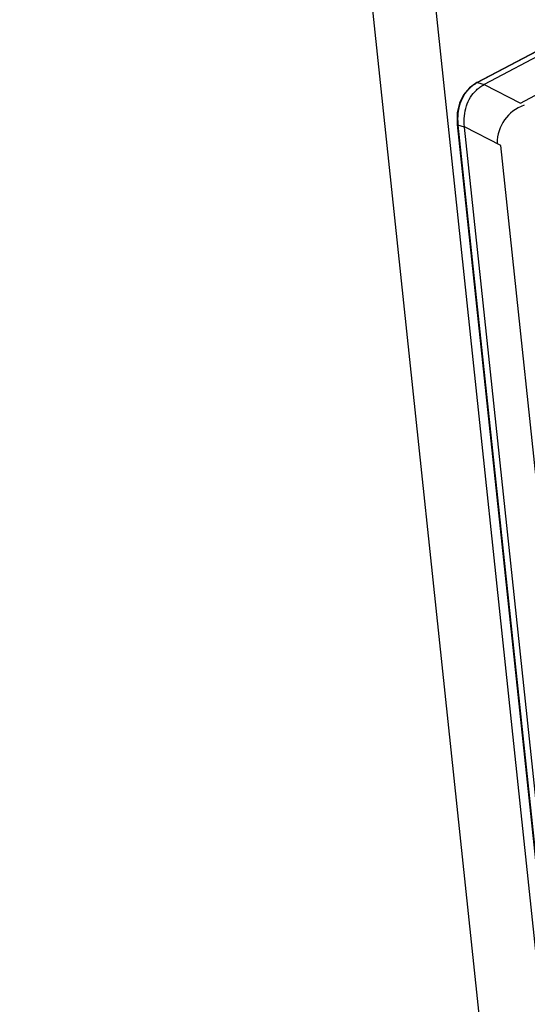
# Paper-space layout 'Layout1' of a CAD drawing. Header units: inches. Extents: x 29 to 351, y 58 to 234.
# Tile 17 of 104: x 100.77 to 103.28, y 69.42 to 74.28. Entities that reach past the tile are written whole.
import ezdxf

# ---------------------------------------------------------------- set-up
doc = ezdxf.new("R2010")
doc.units = ezdxf.units.IN
doc.header["$LTSCALE"] = 1.1
doc.header["$MEASUREMENT"] = 0
doc.layers.get('0').update_dxf_attribs({"linetype": 'CONTINUOUS'})
doc.layers.add('7_ALL_FEATURES', color=7, linetype='CONTINUOUS')

psp = doc.layouts.get("Layout1")

# ---------------------------------------------------------------- linework, layer by layer
at = {"color": 7, "linetype": 'Continuous'}
for p, q in [((103.026, 73.9675), (111.1331, 78.2341)), ((111.1367, 78.2344), (103.0297, 73.9677)), ((111.1689, 78.2248), (103.0618, 73.9582)), ((103.241, 73.8666), (111.1844, 78.0471)), ((103.026, 73.9675), (102.9893, 73.9416)), ((103.0297, 73.9677), (103.0261, 73.9675)), ((103.0297, 73.9677), (103.0269, 73.9662)), ((103.0297, 73.9677), (103.0618, 73.9582)), ((102.9893, 73.9416), (102.9604, 73.9073)), ((103.0618, 73.9582), (103.241, 73.8666)), ((102.9604, 73.9073), (102.9402, 73.8652)), ((102.9292, 73.7672), (102.9298, 73.7605)), ((102.9298, 73.7605), (102.9298, 73.7605)), ((102.9298, 73.7605), (104.328, 60.5789)), ((102.9326, 73.7605), (102.9329, 73.7578)), ((102.9651, 73.7482), (102.9329, 73.7577)), ((102.9329, 73.7577), (104.3311, 60.5764)), ((103.1442, 73.6569), (102.965, 73.7484)), ((104.3632, 60.5669), (102.9651, 73.7482)), ((104.5193, 60.6937), (103.1442, 73.6569))]:
    psp.add_line(p, q, dxfattribs=at)
psp.add_lwpolyline([(102.9402, 73.8652), (102.9298, 73.8177), (102.9292, 73.7672)], dxfattribs=at)
psp.add_ellipse((103.3902, 73.6219), major_axis=(-0.2275, 0.161), ratio=0.836073, start_param=-0.518546, end_param=0.518546, dxfattribs=at)
for points, start_tangent, end_tangent in [([(103.0269, 73.9662), (103.0234, 73.9642), (103.0172, 73.9604), (103.0112, 73.9564), (103.0054, 73.9522), (102.9998, 73.9477), (102.9972, 73.9455)], (-0.875756, -0.482753), (-0.755479, -0.655173)), ([(102.9972, 73.9455), (102.9944, 73.9429), (102.9891, 73.938), (102.9841, 73.9328), (102.9792, 73.9274), (102.9746, 73.9218), (102.9701, 73.916), (102.9659, 73.91), (102.9619, 73.9038), (102.9582, 73.8974), (102.9547, 73.8908), (102.9514, 73.884)], (-0.755479, -0.655173), (-0.419025, -0.907975)), ([(102.9651, 73.7484), (102.9648, 73.8029), (102.9749, 73.8523), (102.9946, 73.895), (103.0239, 73.9309)], (-0.10548, 0.994421), (0.726759, 0.686892)), ([(103.0239, 73.9309), (103.0417, 73.9457)], (0.726759, 0.686892), (0.8108, 0.585323)), ([(103.0417, 73.9457), (103.0618, 73.9582)], (0.8108, 0.585323), (0.884075, 0.467345)), ([(102.9514, 73.884), (102.9455, 73.8699), (102.9407, 73.8553), (102.9368, 73.84), (102.934, 73.8243), (102.9322, 73.8081), (102.9319, 73.8039)], (-0.419025, -0.907975), (-0.063498, -0.997982)), ([(102.9319, 73.8039), (102.9314, 73.7916), (102.9314, 73.7832), (102.9316, 73.7748), (102.9321, 73.7663), (102.9326, 73.7605)], (-0.063498, -0.997982), (0.095766, -0.995404)), ([(102.9298, 73.7605), (102.9298, 73.7603), (102.9299, 73.7601), (102.93, 73.7599), (102.9301, 73.7597), (102.9302, 73.7595), (102.9304, 73.7593), (102.9308, 73.759), (102.931, 73.7588), (102.9312, 73.7587), (102.9318, 73.7584), (102.9323, 73.7582), (102.9329, 73.758)], (0.107177, -0.99424), (0.958614, -0.284709))]:
    psp.add_spline(points, degree=3, dxfattribs=dict(at, start_tangent=start_tangent, end_tangent=end_tangent))
at = {"layer": '7_ALL_FEATURES', "color": 7, "linetype": 'Continuous'}
for p, q in [((104.3075, 60.3509), (101.0771, 90.8053)), ((103.9989, 60.3112), (100.7686, 90.7656))]:
    psp.add_line(p, q, dxfattribs=at)

doc.saveas('drawing.dxf')
